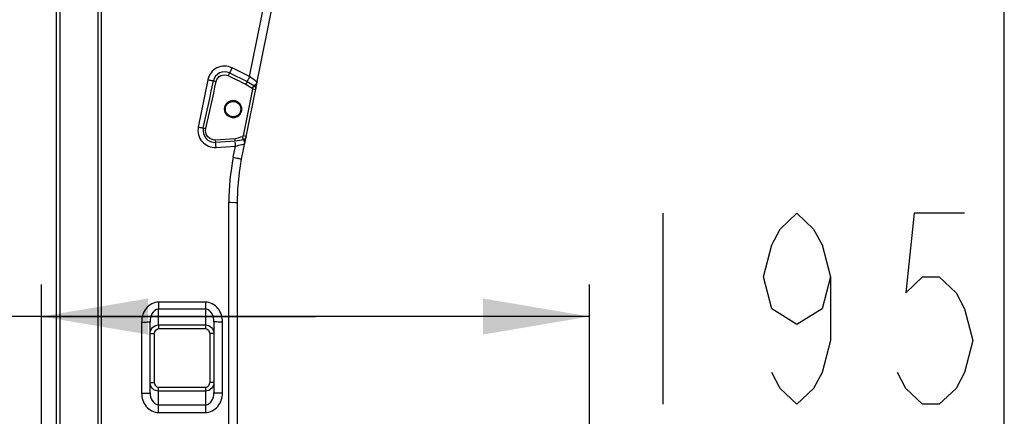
# Model space of a CAD drawing. Header units: millimetres. Extents: x 0 to 8410, y 0 to 5940.
# Tile 18 of 122: x 1803 to 2266, y 3875 to 4061. Entities that reach past the tile are written whole.
import ezdxf

# ---------------------------------------------------------------- set-up
doc = ezdxf.new("R2010")
doc.units = ezdxf.units.MM
doc.header["$LTSCALE"] = 462.55
doc.layers.get('0').update_dxf_attribs({"linetype": 'CONTINUOUS'})
doc.layers.add('204101000016_DXF_DIMENSION', color=7, linetype='CONTINUOUS')
doc.layers.add('304103000020DXF_CONTINUOUS_LINE', color=7, linetype='CONTINUOUS')
doc.styles.get("Standard").update_dxf_attribs({"font": 'txt', "width": 0.7})
doc.dimstyles.new('DIMSTYLE_4', dxfattribs={"dimtxt": 90, "dimasz": 50, "dimexe": 1.5, "dimexo": 0, "dimgap": 2.25, "dimtad": 1, "dimdsep": 46, "dimtxsty": 'Standard', "dimblk": '_FILLED', "dimblk1": '_FILLED', "dimblk2": '_FILLED', "dimcen": 0.09, "dimclrt": 5, "dimazin": 2, "dimtp": 0.01, "dimtm": 0.01, "dimtfac": 1, "dimtofl": 0, "dimtmove": 0, "dimatfit": 3, "dimldrblk": '_FILLED', "dimfxl": 1, "dimtolj": 1, "dimarcsym": 0})

# ---------------------------------------------------------------- blocks, each defined once
blk = doc.blocks.new('_FILLED')
at = {"color": 0, "linetype": 'ByBlock'}
blk.add_solid([(0, 0), (-1, 0.17), (-1, -0.17)], dxfattribs=at)
blk = doc.blocks.new('*D8')
at = {"layer": '204101000016_DXF_DIMENSION', "color": 2, "linetype": 'Continuous'}
for p, q in [((1813.23, 3807.43), (1813.23, 3936.73)), ((2070.73, 3864.74), (2070.73, 3936.73)), ((1941.98, 3921.73), (1437.18, 3921.73)), ((1813.23, 3921.73), (1941.98, 3921.73)), ((2070.73, 3921.73), (1941.98, 3921.73))]:
    blk.add_line(p, q, dxfattribs=at)
at = {"layer": '204101000016_DXF_DIMENSION', "color": 2, "linetype": 'Continuous', "xscale": 50, "yscale": 50, "zscale": 50, "rotation": 180}
blk.add_blockref('_FILLED', (1813.23, 3921.73), dxfattribs=at)
at = {"layer": '204101000016_DXF_DIMENSION', "color": 2, "linetype": 'Continuous', "xscale": 50, "yscale": 50, "zscale": 50}
blk.add_blockref('_FILLED', (2070.73, 3921.73), dxfattribs=at)
blk = doc.blocks.new('*D9')
at = {"layer": '204101000016_DXF_DIMENSION', "color": 2, "linetype": 'Continuous'}
for p, q in [((1813.23, 4163.24), (1813.23, 4734.18)), ((2265.73, 3121.36), (2265.73, 4734.18)), ((1813.23, 4719.18), (2039.48, 4719.18)), ((2265.73, 4719.18), (2039.48, 4719.18))]:
    blk.add_line(p, q, dxfattribs=at)
at = {"layer": '204101000016_DXF_DIMENSION', "color": 2, "linetype": 'Continuous', "xscale": 50, "yscale": 50, "zscale": 50, "rotation": 180}
blk.add_blockref('_FILLED', (1813.23, 4719.18), dxfattribs=at)
at = {"layer": '204101000016_DXF_DIMENSION', "color": 2, "linetype": 'Continuous', "xscale": 50, "yscale": 50, "zscale": 50}
blk.add_blockref('_FILLED', (2265.73, 4719.18), dxfattribs=at)

msp = doc.modelspace()

# ---------------------------------------------------------------- linework, layer by layer
at = {"layer": '204101000016_DXF_DIMENSION', "color": 5, "linetype": 'Continuous'}
msp.add_line((2105.23066, 3970.41015), (2105.23066, 3880.41022), dxfattribs=at)
for points in [[(2183.9806, 3940.41052), (2180.04329, 3925.41019), (2168.23059, 3917.91028), (2156.41814, 3925.41019), (2152.4807, 3940.41052), (2156.41814, 3955.41034), (2160.35571, 3962.91024), (2168.23059, 3970.41015), (2176.10572, 3962.91024), (2180.04329, 3955.41034), (2183.9806, 3940.41052), (2183.9806, 3910.41037), (2180.04329, 3895.41055), (2176.10572, 3887.91013), (2168.23059, 3880.41022), (2160.35571, 3887.91013), (2156.41814, 3895.41055)], [(2246.98066, 3970.41015), (2223.35577, 3970.41015), (2219.4182, 3932.9101), (2227.29308, 3940.41052), (2235.16821, 3940.41052), (2243.04309, 3932.9101), (2246.98066, 3925.41019), (2250.91823, 3910.41037), (2246.98066, 3895.41055), (2243.04309, 3887.91013), (2235.16821, 3880.41022), (2227.29308, 3880.41022), (2219.4182, 3887.91013), (2215.48063, 3895.41055)]]:
    msp.add_lwpolyline(points, dxfattribs=at)
at = {"layer": '304103000020DXF_CONTINUOUS_LINE', "color": 7, "linetype": 'Continuous'}
for p, q in [((1820.23067, 3792.07828), (1820.23067, 4177.09307)), ((1913.84298, 4028.45388), (1936.28769, 4140.02152)), ((1908.76479, 4003.22025), (1914.55144, 4031.98439)), ((1907.26039, 3995.7333), (1909.42569, 4006.49654)), ((1908.76479, 4003.22025), (1908.73831, 4003.0975)), ((1906.19856, 3989.46206), (1907.26039, 3995.7333)), ((1905.23067, 3861.30207), (1905.23067, 3975.34576)), ((1864.23067, 3885.76286), (1864.23067, 3919.26033)), ((1894.23067, 3919.26033), (1894.23067, 3885.76287))]:
    msp.add_line(p, q, dxfattribs=at)
at = {"layer": '304103000020DXF_CONTINUOUS_LINE', "color": 9, "linetype": 'Continuous'}
for p, q in [((1821.98369, 3787.88388), (1821.98373, 4164.96141)), ((1839.62988, 4162.86104), (1839.63018, 3737.41854)), ((1841.19162, 4162.77801), (1841.19192, 3737.6032)), ((1910.98509, 4034.6694), (1932.36611, 4140.9493)), ((1901.52913, 4036.36547), (1900.92066, 4035.11847)), ((1901.52913, 4036.36547), (1909.79019, 4032.31496)), ((1910.98509, 4034.6694), (1902.74605, 4038.75476)), ((1891.34926, 4033.16529), (1886.87509, 4010.92516)), ((1894.0053, 4032.69129), (1895.33277, 4032.40213)), ((1909.79025, 4032.31488), (1909.19132, 4031.08608)), ((1912.37072, 4028.75006), (1907.95343, 4006.79272)), ((1912.94351, 4030.52435), (1912.14861, 4029.27917)), ((1913.84126, 4028.45423), (1912.37072, 4028.75006)), ((1889.22413, 4010.49485), (1890.39865, 4010.22734)), ((1904.18152, 4005.40082), (1895.00595, 4004.80121)), ((1895.07855, 4003.69043), (1895.00595, 4004.80121)), ((1904.25435, 4004.2837), (1895.07857, 4003.69017)), ((1904.25443, 4004.28371), (1904.18152, 4005.40082)), ((1908.05997, 4005.03624), (1907.60382, 4006.38478)), ((1909.42397, 4006.49689), (1907.95343, 4006.79272)), ((1895.2238, 4001.36338), (1904.40167, 4001.94487)), ((1903.33895, 3996.66179), (1904.40167, 4001.94487)), ((1901.23067, 3861.52151), (1901.23067, 3975.48534)), ((1868.23043, 3917.75159), (1868.23074, 3925.22391)), ((1868.23067, 3928.54841), (1868.23067, 3925.22391)), ((1890.23067, 3928.54841), (1868.23067, 3928.54841)), ((1890.23021, 3925.22391), (1868.23074, 3925.22391)), ((1890.23021, 3925.22391), (1890.23067, 3917.75159)), ((1890.23067, 3928.54841), (1890.23067, 3925.22391)), ((1860.23067, 3919.12073), (1860.23067, 3885.62389)), ((1868.23043, 3917.75159), (1890.23067, 3917.75159)), ((1868.23067, 3917.75159), (1868.23067, 3916.01954)), ((1868.23067, 3916.01954), (1890.23067, 3916.01954)), ((1890.23067, 3917.75159), (1890.23067, 3916.01954)), ((1898.23067, 3885.62389), (1898.23067, 3919.12073)), ((1864.23067, 3913.71014), (1866.23067, 3913.71014)), ((1866.23067, 3890.63834), (1866.23067, 3913.71014)), ((1892.23067, 3913.71014), (1892.23067, 3890.63834)), ((1894.23067, 3913.71014), (1892.23067, 3913.71014)), ((1864.23067, 3890.63834), (1866.23067, 3890.63834)), ((1868.23067, 3886.59689), (1868.23067, 3888.32894)), ((1890.23067, 3888.32894), (1868.23067, 3888.32894)), ((1890.23067, 3888.32894), (1890.23067, 3876.56885)), ((1894.23067, 3890.63834), (1892.23067, 3890.63834)), ((1868.2304, 3880.17255), (1868.23067, 3886.59689)), ((1890.23092, 3886.59689), (1868.23067, 3886.59689)), ((1868.2304, 3880.17255), (1890.23105, 3880.17255)), ((1868.23067, 3876.56885), (1868.23067, 3880.17255)), ((1868.23067, 3876.56885), (1890.23067, 3876.56885))]:
    msp.add_line(p, q, dxfattribs=at)
for points in [[(1914.57764, 4032.12429), (1914.57432, 4032.09794), (1914.56621, 4032.05714), (1914.55795, 4032.017), (1914.55144, 4031.98439)], [(1912.14861, 4029.27917), (1912.22501, 4029.2191), (1912.29443, 4029.13648), (1912.34914, 4029.02938), (1912.37869, 4028.89869), (1912.37072, 4028.75006)], [(1907.95343, 4006.79272), (1907.92785, 4006.70395), (1907.88368, 4006.61315), (1907.81656, 4006.52387), (1907.7236, 4006.44416), (1907.60382, 4006.38478)]]:
    msp.add_lwpolyline(points, dxfattribs=at)
at = {"layer": '304103000020DXF_CONTINUOUS_LINE', "color": 7, "linetype": 'Continuous'}
msp.add_lwpolyline([(1905.23067, 3975.34575), (1905.41823, 3981.57198), (1906.19856, 3989.46206)], dxfattribs=at)
for radius in [4, 3.625]:
    msp.add_circle((1903.23067, 4019.35928), radius, dxfattribs=at)
at = {"layer": '304103000020DXF_CONTINUOUS_LINE', "color": 9, "linetype": 'Continuous'}
for centre, radius, start, end in [((1899.19212, 4031.58752), 7.99998, 63.6251377, 168.6254701), ((1899.19212, 4031.60996), 5.29872, 63.8290694, 168.2236029), ((-1643.70414, 4783.04737), 3616.40976, 347.66517749, 348.02490831), ((-462.89089, 4545.49506), 2413.3966, 347.18579802, 347.72512055), ((1912.07648, 4032.87228), 2.61087, 340.6899333, 343.307955), ((1894.71798, 4009.34739), 8.00002, 168.6255163, 273.6250916), ((1894.72401, 4009.30591), 5.62692, 167.8015977, 273.6126955), ((2008.86607, 3975.46256), 107.6354, 168.6411014, 179.9878724)]:
    msp.add_arc(centre, radius, start, end, dxfattribs=at)
at = {"layer": '304103000020DXF_CONTINUOUS_LINE', "color": 2, "linetype": 'Continuous'}
msp.add_arc((1903.23067, 4019.35928), 4, 255, 195, dxfattribs=at)
at = {"layer": '304103000020DXF_CONTINUOUS_LINE', "color": 9, "linetype": 'Continuous'}
for points, knots in [([(1895.33277, 4032.40213), (1895.57834, 4033.52741), (1897.20029, 4035.66424), (1899.8857, 4035.62298), (1900.92066, 4035.11847)], [0, 0, 0, 0, 0.500083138, 1, 1, 1, 1]), ([(1902.74605, 4038.75476), (1902.62122, 4038.50333), (1902.22078, 4037.70431), (1901.82201, 4036.90406), (1901.52913, 4036.36547)], [0, 0, 0, 0, 0.314072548, 1, 1, 1, 1]), ([(1891.34926, 4033.16529), (1891.62022, 4033.11085), (1892.50295, 4032.9402), (1893.38694, 4032.76934), (1894.00493, 4032.69139)], [0, 0, 0, 0, 0.307333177, 1, 1, 1, 1]), ([(1910.98688, 4034.66851), (1910.86565, 4034.42433), (1910.47174, 4033.63733), (1910.07806, 4032.84993), (1909.79019, 4032.31496)], [0, 0, 0, 0, 0.309755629, 1, 1, 1, 1]), ([(1913.86128, 4032.58766), (1913.66235, 4032.7264), (1912.69642, 4033.41035), (1911.74159, 4034.10981), (1910.9851, 4034.66944)], [0, 0, 0, 0, 0.204925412, 1, 1, 1, 1]), ([(1912.94351, 4030.52435), (1913.08778, 4030.54424), (1913.74943, 4030.90364), (1914.34475, 4031.44998), (1914.54047, 4032.00891)], [0, 0, 0, 0, 0.197385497, 1, 1, 1, 1]), ([(1914.57764, 4032.12429), (1914.49654, 4032.12932), (1914.26943, 4032.34372), (1914.02805, 4032.47134), (1913.86128, 4032.58766)], [0, 0, 0, 0, 0.285509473, 1, 1, 1, 1]), ([(1886.87509, 4010.92516), (1887.50055, 4010.79949), (1888.28248, 4010.64922), (1889.06785, 4010.51888), (1889.22413, 4010.49486)], [0, 0, 0, 0, 0.801388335, 1, 1, 1, 1]), ([(1895.00595, 4004.80121), (1893.68179, 4004.71527), (1890.79045, 4005.89309), (1890.10442, 4008.93282), (1890.39865, 4010.22734)], [0, 0, 0, 0, 0.499888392, 1, 1, 1, 1]), ([(1895.2238, 4001.36338), (1895.21097, 4001.56567), (1895.17154, 4002.20698), (1895.12491, 4002.84793), (1895.10422, 4003.28728)], [0, 0, 0, 0, 0.315465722, 1, 1, 1, 1]), ([(1904.40087, 4001.94482), (1904.38793, 4002.14843), (1904.34817, 4002.79208), (1904.30198, 4003.43539), (1904.28031, 4003.87572)], [0, 0, 0, 0, 0.316363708, 1, 1, 1, 1]), ([(1908.21613, 4004.8348), (1908.19117, 4004.87105), (1908.14119, 4004.93988), (1908.08713, 4005.00558), (1908.0599, 4005.03622)], [0, 0, 0, 0, 0.517768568, 1, 1, 1, 1]), ([(1904.40161, 4001.94459), (1905.37733, 4002.18315), (1906.75944, 4002.6791), (1908.33996, 4002.80953), (1908.73831, 4003.0975)], [0, 0, 0, 0, 0.671430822, 1, 1, 1, 1]), ([(1903.33895, 3996.66179), (1904.08172, 3996.51255), (1905.02414, 3996.31504), (1905.96246, 3996.09931), (1906.16206, 3996.05184)], [0, 0, 0, 0, 0.786899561, 1, 1, 1, 1]), ([(1906.16206, 3996.05184), (1906.436, 3995.98668), (1906.65842, 3995.83142), (1907.27828, 3995.83182), (1907.26035, 3995.7333)], [0, 0, 0, 0, 0.737670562, 1, 1, 1, 1]), ([(1901.23067, 3975.48534), (1901.74093, 3975.48534), (1902.654, 3975.45901), (1903.99142, 3975.50436), (1904.60749, 3975.32728), (1905.23066, 3975.44879), (1905.23067, 3975.34575)], [0, 0, 0, 0, 0.382097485, 0.706104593, 0.922835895, 1, 1, 1, 1]), ([(1868.23067, 3928.54841), (1866.02309, 3928.54841), (1861.52118, 3926.00331), (1860.23007, 3921.36372), (1860.23067, 3919.12073)], [0, 0, 0, 0, 0.49602196, 1, 1, 1, 1]), ([(1868.23074, 3925.22392), (1866.95067, 3925.22388), (1864.63011, 3923.10225), (1864.23049, 3920.53692), (1864.23067, 3919.26033)], [0, 0, 0, 0, 0.500679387, 1, 1, 1, 1]), ([(1894.23067, 3919.26033), (1894.23085, 3920.53699), (1893.83122, 3923.10265), (1891.51032, 3925.22368), (1890.23021, 3925.22395)], [0, 0, 0, 0, 0.499323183, 1, 1, 1, 1]), ([(1898.23067, 3919.12073), (1898.23128, 3921.36372), (1896.94015, 3926.00384), (1892.43824, 3928.54736), (1890.23067, 3928.54841)], [0, 0, 0, 0, 0.503979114, 1, 1, 1, 1]), ([(1860.23067, 3919.12073), (1860.74093, 3919.12073), (1861.654, 3919.14707), (1862.99143, 3919.10171), (1863.60748, 3919.2788), (1864.23067, 3919.15729), (1864.23067, 3919.26033)], [0, 0, 0, 0, 0.382098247, 0.706105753, 0.922836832, 1, 1, 1, 1]), ([(1864.23067, 3913.71014), (1864.23066, 3914.72636), (1865.05866, 3916.86317), (1867.19521, 3917.75168), (1868.23043, 3917.75159)], [0, 0, 0, 0, 0.495368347, 1, 1, 1, 1]), ([(1890.23067, 3917.75159), (1891.26217, 3917.75163), (1893.39853, 3916.86818), (1894.23068, 3914.73026), (1894.23067, 3913.71018)], [0, 0, 0, 0, 0.502782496, 1, 1, 1, 1]), ([(1898.23067, 3919.12073), (1897.72041, 3919.12073), (1896.80734, 3919.14707), (1895.46991, 3919.10171), (1894.85386, 3919.2788), (1894.23067, 3919.15729), (1894.23067, 3919.26033)], [0, 0, 0, 0, 0.382098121, 0.706105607, 0.922836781, 1, 1, 1, 1]), ([(1868.23067, 3886.59689), (1867.19917, 3886.59685), (1865.06282, 3887.4803), (1864.23067, 3889.61822), (1864.23067, 3890.6383)], [0, 0, 0, 0, 0.502782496, 1, 1, 1, 1]), ([(1894.23067, 3890.63834), (1894.23068, 3889.62212), (1893.40268, 3887.48531), (1891.26614, 3886.5968), (1890.23092, 3886.59689)], [0, 0, 0, 0, 0.495368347, 1, 1, 1, 1]), ([(1860.23067, 3885.62389), (1860.23029, 3883.43413), (1861.61822, 3878.88676), (1866.06697, 3876.56822), (1868.23067, 3876.56885)], [0, 0, 0, 0, 0.50299297, 1, 1, 1, 1]), ([(1860.23067, 3885.62389), (1860.74093, 3885.62389), (1861.654, 3885.65023), (1862.99143, 3885.60487), (1863.60748, 3885.78196), (1864.23067, 3885.66045), (1864.23067, 3885.76349)], [0, 0, 0, 0, 0.382098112, 0.706105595, 0.922836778, 1, 1, 1, 1]), ([(1864.23067, 3885.76272), (1864.23061, 3884.53089), (1864.68799, 3882.03184), (1867.00587, 3880.17244), (1868.2304, 3880.17257)], [0, 0, 0, 0, 0.50148614, 1, 1, 1, 1]), ([(1890.23067, 3876.56885), (1892.39438, 3876.56794), (1896.84312, 3878.8869), (1898.23105, 3883.43413), (1898.23067, 3885.62389)], [0, 0, 0, 0, 0.497006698, 1, 1, 1, 1]), ([(1890.23105, 3880.17258), (1891.45556, 3880.17239), (1893.77337, 3882.03194), (1894.23073, 3884.53091), (1894.23067, 3885.76273)], [0, 0, 0, 0, 0.498513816, 1, 1, 1, 1]), ([(1898.23067, 3885.62389), (1897.72041, 3885.62389), (1896.80734, 3885.65023), (1895.46991, 3885.60487), (1894.85386, 3885.78196), (1894.23067, 3885.66045), (1894.23067, 3885.76349)], [0, 0, 0, 0, 0.382098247, 0.706105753, 0.922836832, 1, 1, 1, 1])]:
    msp.add_open_spline(points, degree=3, knots=knots, dxfattribs=at)
for points in [[(1900.92066, 4035.11847), (1903.67713, 4033.77348), (1906.434, 4032.42932), (1909.19132, 4031.08608)], [(1909.19132, 4031.08608), (1910.2297, 4030.57985), (1911.17489, 4029.90076), (1912.14861, 4029.27917)], [(1909.79017, 4032.31492), (1910.87523, 4031.78227), (1911.90468, 4031.14235), (1912.94351, 4030.52435)], [(1912.94351, 4030.52435), (1913.58125, 4030.12562), (1913.98956, 4029.1916), (1913.84126, 4028.45423)], [(1907.60382, 4006.38478), (1906.47942, 4006.00445), (1905.366, 4005.47775), (1904.18152, 4005.40082)], [(1908.0599, 4005.03622), (1906.80758, 4004.71413), (1905.54476, 4004.36674), (1904.25435, 4004.28372)], [(1909.42397, 4006.49689), (1909.29258, 4005.84379), (1908.70007, 4005.22058), (1908.0599, 4005.03622)], [(1908.7383, 4003.0975), (1908.80019, 4003.69901), (1908.55904, 4004.33673), (1908.21613, 4004.8348)], [(1866.23067, 3913.71014), (1866.23068, 3914.72849), (1867.21232, 3916.01958), (1868.23067, 3916.01954)], [(1890.23067, 3916.01954), (1891.24902, 3916.01957), (1892.23064, 3914.72849), (1892.23067, 3913.71014)], [(1868.23067, 3888.32894), (1867.21232, 3888.3289), (1866.2307, 3889.61999), (1866.23067, 3890.63834)], [(1892.23067, 3890.63834), (1892.23066, 3889.61999), (1891.24902, 3888.3289), (1890.23067, 3888.32894)]]:
    msp.add_open_spline(points, degree=3, dxfattribs=at)

# ---------------------------------------------------------------- dimensions: what is measured, and where the dimension line sits
at = {"layer": '204101000016_DXF_DIMENSION', "color": 2, "linetype": 'Continuous'}
for base, p1, p2, picture, middle in [((1813.23067, 4719.17912), (2265.73067, 3121.35928), (1813.23067, 4163.23731), '*D9', (1902.21741, 4719.17912)), ((1813.23067, 3921.72726), (2070.73067, 3864.74107), (1813.23067, 3807.43145), '*D8', (1437.18074, 3921.72726))]:
    dim = msp.add_linear_dim(base=base, p1=p1, p2=p2, angle=180, dimstyle='DIMSTYLE_4', dxfattribs=at)
    dim.commit()
    dim.dimension.update_dxf_attribs({"geometry": picture, "text_midpoint": middle, "dimtype": 160})

doc.saveas('drawing.dxf')
